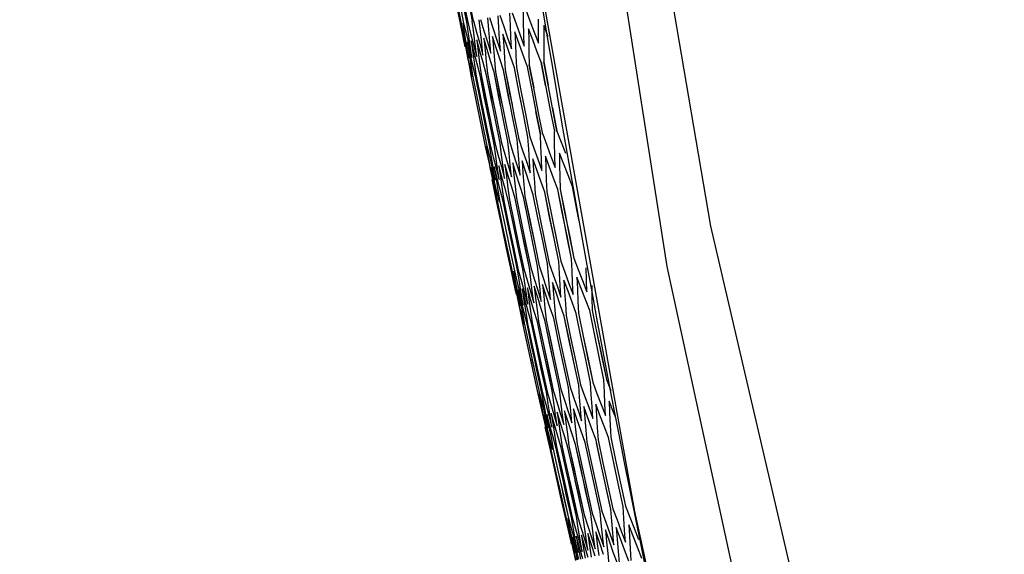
# Model space of a CAD drawing. Header units: inches. Extents: x 0 to 420, y 0 to 297.
# Tile 65 of 90: x 198.39 to 205.08, y 149.74 to 153.38. Entities that reach past the tile are written whole.
import ezdxf

# ---------------------------------------------------------------- set-up
doc = ezdxf.new("R2010")
doc.units = ezdxf.units.IN
doc.header["$LTSCALE"] = 23.1
doc.header["$MEASUREMENT"] = 0
doc.layers.get('0').update_dxf_attribs({"linetype": 'CONTINUOUS'})
doc.layers.add('DIM_PILOTEES', color=7, linetype='CONTINUOUS')
doc.styles.add('TEXTSTYLE_2', font='txt', dxfattribs={"width": 0.7})
doc.dimstyles.new('DIMSTYLE_2', dxfattribs={"dimtxt": 0.18, "dimasz": 3.5, "dimexe": 2, "dimexo": 0, "dimgap": 0.18, "dimtad": 1, "dimzin": 4, "dimdsep": 46, "dimtxsty": 'TEXTSTYLE_2', "dimblk": '_FILLED', "dimblk1": '_FILLED', "dimblk2": '_FILLED', "dimcen": 0.09, "dimazin": 1, "dimtp": 0.5, "dimtm": 0.5, "dimtfac": 1, "dimtdec": -1, "dimtofl": 0, "dimtmove": 0, "dimatfit": 3, "dimldrblk": '_FILLED', "dimfxl": 1, "dimtolj": 1, "dimtzin": 4, "dimarcsym": 0})

# ---------------------------------------------------------------- blocks, each defined once
blk = doc.blocks.new('*D9')
at = {"layer": 'DIM_PILOTEES', "color": 2, "linetype": 'Continuous'}
for p, q in [((186.323086, 149.4649), (168.332352, 133.825796)), ((250.946786, 149.464898), (268.937519, 133.825795))]:
    blk.add_line(p, q, dxfattribs=at)
for start, end in [(89.999999, 220.999994), (319.000004, 89.999999)]:
    blk.add_arc((218.634936, 177.553157), 64.651572, start, end, dxfattribs=at)
for points in [[(167.231803, 137.522881), (169.841771, 135.137914), (168.003992, 138.158273)], [(269.265879, 138.158272), (267.4281, 135.137913), (270.038068, 137.522879)]]:
    blk.add_solid(points, dxfattribs=at)
blk = doc.blocks.new('_FILLED')
at = {"color": 0, "linetype": 'ByBlock'}
blk.add_solid([(0, 0), (-1, 0.142857), (-1, -0.142857)], dxfattribs=at)

msp = doc.modelspace()

# ---------------------------------------------------------------- linework, layer by layer
at = {"color": 3, "linetype": 'Continuous'}
for p, q in [((203.087826, 151.96941), (202.112948, 157.674511)), ((202.791316, 151.695882), (201.883628, 157.478832)), ((202.569776, 150.028319), (201.840889, 154.129318)), ((204.414191, 146.276937), (203.087826, 151.96941)), ((204.020847, 146.026697), (202.791316, 151.695882)), ((203.470811, 145.975936), (202.569776, 150.028319))]:
    msp.add_line(p, q, dxfattribs=at)
at = {"color": 7, "linetype": 'Continuous'}
for p, q in [((201.374717, 153.510145), (201.405729, 153.352841)), ((201.427994, 153.357574), (201.397072, 153.514897)), ((201.402558, 153.516063), (201.433457, 153.358735)), ((201.433972, 153.522739), (201.464748, 153.365385)), ((201.472054, 153.366938), (201.441307, 153.524298)), ((201.351713, 153.505256), (201.398292, 153.26952)), ((201.357769, 153.506543), (201.38885, 153.349252)), ((201.521523, 153.377453), (201.544501, 153.300604)), ((201.577396, 153.307572), (201.570898, 153.387948)), ((201.581901, 153.390286), (201.606263, 153.313734)), ((201.645212, 153.321987), (201.640364, 153.402713)), ((201.653226, 153.405447), (201.678953, 153.329194)), ((201.723987, 153.338732), (201.720818, 153.419814)), ((201.735547, 153.422945), (201.762624, 153.346991)), ((201.813774, 153.357817), (201.812316, 153.439263)), ((201.828924, 153.442793), (201.857336, 153.367136)), ((201.914679, 153.297319), (201.914642, 153.379258)), ((201.382818, 153.347974), (201.398592, 153.269584)), ((201.400412, 153.269957), (201.387064, 153.348873)), ((201.38885, 153.349252), (201.406107, 153.271182)), ((201.414941, 153.273044), (201.402105, 153.35207)), ((201.414941, 153.273044), (201.402107, 153.35207)), ((201.405729, 153.352841), (201.424449, 153.275081)), ((201.405732, 153.352841), (201.406436, 153.350098)), ((201.439285, 153.278217), (201.427999, 153.357573)), ((201.433457, 153.358735), (201.45362, 153.281283)), ((201.433463, 153.358735), (201.45362, 153.281283)), ((201.474463, 153.285694), (201.464739, 153.365385)), ((201.474463, 153.285694), (201.464748, 153.365385)), ((201.472054, 153.366938), (201.49363, 153.289789)), ((201.520492, 153.295477), (201.512372, 153.375507)), ((201.606263, 153.313734), (201.63091, 153.237026)), ((201.650371, 153.241138), (201.645212, 153.321987)), ((201.678953, 153.329194), (201.70497, 153.25277)), ((201.72747, 153.257526), (201.723987, 153.338732)), ((201.762624, 153.346991), (201.789996, 153.270846)), ((201.815551, 153.276248), (201.813774, 153.357817)), ((201.847434, 153.313417), (201.84882, 153.231957)), ((201.875818, 153.237723), (201.847434, 153.313417)), ((201.857336, 153.367136), (201.88605, 153.291266)), ((201.950972, 153.335425), (201.950616, 153.253595)), ((201.980679, 153.260012), (201.950971, 153.335425)), ((201.398292, 153.26952), (201.40667, 153.230106)), ((201.398592, 153.269584), (201.414661, 153.191053)), ((201.408783, 153.230576), (201.400412, 153.269957)), ((201.410239, 153.222744), (201.401423, 153.270172)), ((201.406107, 153.271182), (201.423656, 153.192966)), ((201.428071, 153.193889), (201.414941, 153.273044)), ((201.424449, 153.275081), (201.443457, 153.197175)), ((201.450871, 153.198734), (201.439285, 153.278217)), ((201.45362, 153.281283), (201.474066, 153.203683)), ((201.484481, 153.205877), (201.474463, 153.285694)), ((201.49363, 153.289789), (201.515494, 153.21249)), ((201.528916, 153.215322), (201.520492, 153.295477)), ((201.543484, 153.248811), (201.551525, 153.168764)), ((201.566439, 153.171958), (201.543484, 153.248811)), ((201.544501, 153.300604), (201.567765, 153.223602)), ((201.584202, 153.227073), (201.577396, 153.307572)), ((201.603058, 153.261474), (201.609479, 153.181082)), ((201.627393, 153.184916), (201.603058, 153.261474)), ((201.67354, 153.276455), (201.678313, 153.195714)), ((201.699239, 153.20019), (201.67354, 153.276455)), ((201.70497, 153.25277), (201.731268, 153.176197)), ((201.731268, 153.176197), (201.72747, 153.257526)), ((201.782028, 153.217787), (201.754979, 153.293766)), ((201.75498, 153.293766), (201.758074, 153.212668)), ((201.789996, 153.270846), (201.817646, 153.194557)), ((201.817646, 153.194557), (201.815551, 153.276248)), ((201.88605, 153.291266), (201.915039, 153.215258)), ((201.915039, 153.215258), (201.914679, 153.297319)), ((201.950616, 153.253595), (201.950582, 153.171642)), ((201.413658, 153.221215), (201.427928, 153.142496)), ((201.413658, 153.221215), (201.426873, 153.142272)), ((201.414924, 153.231884), (201.423216, 153.192872)), ((201.423216, 153.192872), (201.441499, 153.114605)), ((201.423656, 153.192966), (201.441499, 153.114605)), ((201.441499, 153.114605), (201.428071, 153.193889)), ((201.448587, 153.146903), (201.429882, 153.224664)), ((201.429882, 153.224664), (201.442629, 153.14562)), ((201.434001, 153.235932), (201.442292, 153.196928)), ((201.442292, 153.196928), (201.462757, 153.119123)), ((201.443457, 153.197175), (201.462757, 153.119123)), ((201.462756, 153.119123), (201.450871, 153.198734)), ((201.477061, 153.152957), (201.456919, 153.230411)), ((201.45692, 153.230411), (201.468122, 153.151038)), ((201.474066, 153.203683), (201.494801, 153.125934)), ((201.494801, 153.125934), (201.484481, 153.205877)), ((201.516339, 153.161307), (201.494781, 153.238459)), ((201.494781, 153.238459), (201.504415, 153.158751)), ((201.515494, 153.21249), (201.537646, 153.135041)), ((201.537646, 153.135041), (201.528916, 153.215322)), ((201.567765, 153.223602), (201.591316, 153.146449)), ((201.591316, 153.146449), (201.584202, 153.227073)), ((201.609479, 153.181082), (201.616207, 153.100566)), ((201.652013, 153.108203), (201.627393, 153.184916)), ((201.63091, 153.237026), (201.655842, 153.160165)), ((201.655842, 153.160165), (201.650371, 153.241138)), ((201.678313, 153.195714), (201.683396, 153.114848)), ((201.725222, 153.123766), (201.699239, 153.20019)), ((201.758074, 153.212668), (201.761484, 153.131446)), ((201.809358, 153.141653), (201.782028, 153.217787)), ((201.84882, 153.231957), (201.850524, 153.150373)), ((201.904481, 153.161875), (201.875818, 153.237723)), ((201.426873, 153.142272), (201.435245, 153.102883)), ((201.427928, 153.142496), (201.442493, 153.063646)), ((201.442629, 153.14562), (201.455674, 153.066446)), ((201.467584, 153.068995), (201.448587, 153.146903)), ((201.468122, 153.151038), (201.479625, 153.071536)), ((201.497492, 153.075353), (201.477061, 153.152957)), ((201.504415, 153.158751), (201.514351, 153.078917)), ((201.538184, 153.084004), (201.516339, 153.161307)), ((201.551525, 153.168764), (201.55987, 153.088592)), ((201.58968, 153.094952), (201.566439, 153.171958)), ((201.683396, 153.114848), (201.688792, 153.033859)), ((201.751489, 153.047185), (201.725222, 153.123766)), ((201.761484, 153.131446), (201.765209, 153.050101)), ((201.836973, 153.065355), (201.809358, 153.141653)), ((201.850524, 153.150373), (201.852547, 153.068666)), ((201.93343, 153.085858), (201.904481, 153.161875)), ((201.950582, 153.171642), (201.950914, 153.089565)), ((201.448448, 153.064926), (201.439724, 153.103826)), ((201.448012, 153.064833), (201.439724, 153.103826)), ((201.442493, 153.063646), (201.457354, 152.984665)), ((201.466283, 152.986563), (201.448012, 153.064833)), ((201.466284, 152.986563), (201.448448, 153.064926)), ((201.455674, 153.066446), (201.469017, 152.987144)), ((201.466424, 153.068748), (201.458135, 153.107745)), ((201.486872, 152.990939), (201.466424, 153.068748)), ((201.486876, 152.990939), (201.467584, 153.068995)), ((201.479625, 153.071536), (201.491427, 152.991907)), ((201.479625, 153.071536), (201.491431, 152.991907)), ((201.518212, 152.997601), (201.497492, 153.075353)), ((201.518219, 152.997601), (201.497492, 153.075353)), ((201.514351, 153.078917), (201.52459, 152.998956)), ((201.560328, 153.00655), (201.538184, 153.084004)), ((201.55987, 153.088592), (201.568521, 153.008294)), ((201.613208, 153.017793), (201.58968, 153.094952)), ((201.616207, 153.100566), (201.623244, 153.019926)), ((201.676918, 153.031335), (201.652013, 153.108203)), ((201.780759, 152.889509), (201.751489, 153.047185)), ((201.782066, 152.889787), (201.751519, 153.047185)), ((201.765209, 153.050101), (201.794394, 152.892407)), ((201.765239, 153.050101), (201.79573, 152.892691)), ((201.836973, 153.065355), (201.867181, 152.907888)), ((201.882692, 152.911185), (201.852547, 153.068666)), ((201.852584, 153.068666), (201.882717, 152.911179)), ((201.93343, 153.085858), (201.963245, 152.928307)), ((201.963274, 152.928301), (201.933472, 153.085858)), ((201.980615, 152.932), (201.950871, 153.089565)), ((201.950914, 153.089565), (201.980644, 152.931993)), ((201.457354, 152.984665), (201.489103, 152.827524)), ((201.457354, 152.984665), (201.488411, 152.827377)), ((201.469016, 152.987144), (201.500003, 152.82984)), ((201.469018, 152.987144), (201.50072, 152.829992)), ((201.51775, 152.833612), (201.486872, 152.990939)), ((201.518504, 152.833772), (201.486876, 152.990939)), ((201.491427, 152.991907), (201.522278, 152.834574)), ((201.491431, 152.991907), (201.523041, 152.834736)), ((201.5489, 152.840232), (201.518212, 152.997601)), ((201.54972, 152.840406), (201.518219, 152.997601)), ((201.52459, 152.998956), (201.55524, 152.841579)), ((201.524598, 152.998956), (201.556073, 152.841756)), ((201.590749, 152.849126), (201.560317, 153.00655)), ((201.591657, 152.849319), (201.560328, 153.00655)), ((201.568521, 153.008294), (201.598904, 152.850859)), ((201.568534, 153.008294), (201.599829, 152.851056)), ((201.643319, 152.860298), (201.613208, 153.017793)), ((201.644337, 152.860515), (201.613225, 153.017793)), ((201.623244, 153.019926), (201.653294, 152.862419)), ((201.623262, 153.019926), (201.654333, 152.862639)), ((201.706642, 152.873757), (201.676918, 153.031335)), ((201.707793, 152.874001), (201.676942, 153.031335)), ((201.688792, 153.033859), (201.718443, 152.876265)), ((201.688816, 153.033859), (201.719619, 152.876515)), ((201.867181, 152.907888), (201.897587, 152.750458)), ((201.913034, 152.753742), (201.882692, 152.911185)), ((201.963245, 152.928307), (201.993257, 152.770794)), ((202.010556, 152.774471), (201.980615, 152.932)), ((201.581411, 152.683252), (201.54972, 152.840406)), ((201.55524, 152.841579), (201.571905, 152.763175)), ((201.556073, 152.841756), (201.587737, 152.684596)), ((201.607414, 152.770723), (201.590749, 152.849126)), ((201.623171, 152.692128), (201.591657, 152.849319)), ((201.598904, 152.850859), (201.615569, 152.772456)), ((201.599829, 152.851056), (201.631309, 152.693858)), ((201.659984, 152.781896), (201.643319, 152.860298)), ((201.67563, 152.703279), (201.644337, 152.860515)), ((201.653294, 152.862419), (201.669959, 152.784016)), ((201.654333, 152.862639), (201.685584, 152.705395)), ((201.723306, 152.795356), (201.706642, 152.873757)), ((201.738819, 152.71671), (201.707793, 152.874001)), ((201.718443, 152.876265), (201.735108, 152.797864)), ((201.719619, 152.876515), (201.750596, 152.719213)), ((201.797423, 152.81111), (201.780759, 152.889509)), ((201.812781, 152.732431), (201.782066, 152.889787)), ((201.794394, 152.892407), (201.811059, 152.814008)), ((201.79573, 152.892691), (201.826387, 152.735324)), ((201.488411, 152.827377), (201.505077, 152.748972)), ((201.489103, 152.827524), (201.52105, 152.670422)), ((201.500003, 152.82984), (201.516669, 152.751436)), ((201.50072, 152.829992), (201.532617, 152.67288)), ((201.534416, 152.755208), (201.51775, 152.833612)), ((201.550327, 152.676645), (201.518504, 152.833772)), ((201.522278, 152.834574), (201.538943, 152.75617)), ((201.523041, 152.834736), (201.554845, 152.677605)), ((201.58223, 152.683426), (201.5489, 152.840232)), ((202.010529, 152.774465), (202.040654, 152.616981)), ((202.040697, 152.616981), (202.010556, 152.774471)), ((201.770066, 152.559462), (201.738819, 152.71671)), ((201.750596, 152.719213), (201.781794, 152.561955)), ((201.843722, 152.575119), (201.812781, 152.732431)), ((201.826387, 152.735324), (201.857273, 152.578)), ((201.928156, 152.593067), (201.897564, 152.750453)), ((201.897587, 152.750458), (201.928191, 152.593067)), ((201.943576, 152.596337), (201.913034, 152.753742)), ((201.993257, 152.770794), (202.023469, 152.613319)), ((201.52105, 152.670422), (201.553195, 152.513359)), ((201.532617, 152.67288), (201.564714, 152.515808)), ((201.582351, 152.519557), (201.550327, 152.676645)), ((201.554845, 152.677605), (201.58685, 152.520514)), ((201.613306, 152.526138), (201.581411, 152.683252)), ((201.587737, 152.684596), (201.619606, 152.527477)), ((201.654894, 152.534979), (201.623171, 152.692128)), ((201.631309, 152.693858), (201.662998, 152.536701)), ((201.707137, 152.546084), (201.67563, 152.703279)), ((201.685584, 152.705395), (201.71705, 152.548192)), ((201.848474, 152.494368), (201.843751, 152.575119)), ((201.857303, 152.578), (201.884015, 152.501987)), ((201.931252, 152.511964), (201.928191, 152.593067)), ((201.943576, 152.596337), (201.971597, 152.520614)), ((202.024836, 152.531856), (202.023469, 152.613319)), ((202.040697, 152.616981), (202.070014, 152.54154)), ((201.553195, 152.513359), (201.570256, 152.43525)), ((201.576135, 152.436485), (201.562015, 152.515234)), ((201.575003, 152.436245), (201.562016, 152.515234)), ((201.564714, 152.515808), (201.583216, 152.438006)), ((201.564716, 152.515808), (201.565564, 152.512446)), ((201.594969, 152.440487), (201.582351, 152.519557)), ((201.594969, 152.440487), (201.582354, 152.519557)), ((201.58685, 152.520514), (201.606771, 152.443014)), ((201.586854, 152.520514), (201.606771, 152.443014)), ((201.6244, 152.446742), (201.613306, 152.526138)), ((201.6244, 152.446742), (201.613313, 152.526138)), ((201.619614, 152.527477), (201.640928, 152.450276)), ((201.664442, 152.455252), (201.654906, 152.534979)), ((201.663011, 152.536701), (201.685703, 152.459795)), ((201.715113, 152.466022), (201.707154, 152.546084)), ((201.717068, 152.548192), (201.74112, 152.471577)), ((201.776444, 152.479058), (201.770089, 152.559462)), ((201.781818, 152.561955), (201.807208, 152.485644)), ((201.934627, 152.430735), (201.931252, 152.511964)), ((201.971597, 152.520614), (201.999929, 152.444643)), ((201.971597, 152.520614), (201.971615, 152.520563)), ((202.026521, 152.450268), (202.024836, 152.531856)), ((202.070014, 152.54154), (202.070038, 152.54148)), ((202.070014, 152.54154), (202.099648, 152.465839)), ((201.606111, 152.372131), (201.594969, 152.440487)), ((201.606771, 152.443014), (201.626977, 152.365363)), ((201.634173, 152.378483), (201.6244, 152.446742)), ((201.640928, 152.450276), (201.662529, 152.372921)), ((201.672822, 152.387221), (201.664442, 152.455252)), ((201.685703, 152.459795), (201.70868, 152.382733)), ((201.723375, 152.385832), (201.715113, 152.466022)), ((201.74112, 152.471577), (201.765455, 152.394803)), ((201.783106, 152.398528), (201.776444, 152.479058)), ((201.807208, 152.485644), (201.832891, 152.409138)), ((201.853507, 152.413492), (201.848474, 152.494368)), ((201.884015, 152.501987), (201.911031, 152.425747)), ((201.961914, 152.447376), (201.965021, 152.366282)), ((201.989842, 152.371595), (201.961914, 152.447376)), ((201.999929, 152.444643), (202.028524, 152.368555)), ((202.028524, 152.368555), (202.026521, 152.450268)), ((202.057428, 152.467678), (202.058846, 152.386226)), ((202.086651, 152.392176), (202.057428, 152.467678)), ((201.570256, 152.43525), (201.587609, 152.356993)), ((201.583375, 152.396861), (201.575003, 152.436245)), ((201.588673, 152.367864), (201.576135, 152.436485)), ((201.578975, 152.395932), (201.587267, 152.35692)), ((201.583216, 152.438006), (201.602006, 152.360054)), ((201.592659, 152.398831), (201.600949, 152.359829)), ((201.621086, 152.281951), (201.606111, 152.372131)), ((201.633674, 152.295874), (201.613839, 152.373391)), ((201.61384, 152.373391), (201.626475, 152.294325)), ((201.64747, 152.28756), (201.634173, 152.378483)), ((201.666498, 152.302853), (201.645269, 152.380071)), ((201.64527, 152.380071), (201.656382, 152.300681)), ((201.662529, 152.372921), (201.684416, 152.295413)), ((201.684416, 152.295413), (201.672822, 152.387221)), ((201.709896, 152.312079), (201.687293, 152.389004)), ((201.687294, 152.389004), (201.696858, 152.309284)), ((201.70868, 152.382733), (201.731942, 152.305515)), ((201.731942, 152.305515), (201.723375, 152.385832)), ((201.739934, 152.400193), (201.747926, 152.320138)), ((201.763892, 152.323559), (201.739934, 152.400193)), ((201.765455, 152.394803), (201.790075, 152.317871)), ((201.790075, 152.317871), (201.783106, 152.398528)), ((201.803222, 152.413645), (201.809614, 152.33325)), ((201.828519, 152.337298), (201.803222, 152.413645)), ((201.832891, 152.409138), (201.858851, 152.33249)), ((201.858851, 152.33249), (201.853507, 152.413492)), ((201.877198, 152.429369), (201.881963, 152.348628)), ((201.903819, 152.353307), (201.877198, 152.429369)), ((201.911031, 152.425747), (201.938316, 152.349381)), ((201.938316, 152.349381), (201.934627, 152.430735)), ((202.018077, 152.29558), (201.989842, 152.371595)), ((202.058846, 152.386226), (202.06058, 152.304648)), ((202.116187, 152.31642), (202.086651, 152.392176)), ((201.587267, 152.35692), (201.605254, 152.278586)), ((201.587609, 152.356993), (201.605254, 152.278586)), ((201.611411, 152.29114), (201.59299, 152.368959)), ((201.59299, 152.368959), (201.607125, 152.290214)), ((201.59299, 152.368959), (201.606002, 152.289975)), ((201.600949, 152.359829), (201.621086, 152.281952)), ((201.602006, 152.360054), (201.621086, 152.281951)), ((201.626977, 152.365363), (201.64747, 152.28756)), ((201.696858, 152.309284), (201.706724, 152.229434)), ((201.732783, 152.234998), (201.709896, 152.312079)), ((201.747926, 152.320138), (201.756222, 152.239955)), ((201.788134, 152.246765), (201.763892, 152.323559)), ((201.809614, 152.33325), (201.816314, 152.252727)), ((201.854107, 152.260766), (201.828519, 152.337298)), ((201.881963, 152.348628), (201.887038, 152.26776)), ((201.930738, 152.277032), (201.903819, 152.353307)), ((201.965021, 152.366282), (201.968441, 152.285063)), ((202.06058, 152.304648), (202.062633, 152.222946)), ((202.145942, 152.240654), (202.116187, 152.31642)), ((201.597949, 152.288265), (201.606324, 152.248864)), ((201.598331, 152.288346), (201.614236, 152.209781)), ((201.616978, 152.210376), (201.599702, 152.288651)), ((201.606002, 152.289975), (201.614375, 152.250583)), ((201.607125, 152.290214), (201.621554, 152.211335)), ((201.616674, 152.210312), (201.608387, 152.249298)), ((201.63012, 152.213171), (201.611411, 152.29114)), ((201.629104, 152.212955), (201.620815, 152.251948)), ((201.626475, 152.294325), (201.639405, 152.215127)), ((201.653796, 152.218205), (201.633674, 152.295874)), ((201.656382, 152.300681), (201.667792, 152.22116)), ((201.688012, 152.225479), (201.666498, 152.302853)), ((201.756222, 152.239955), (201.764822, 152.159644)), ((201.81266, 152.169813), (201.788134, 152.246765)), ((201.816314, 152.252727), (201.82332, 152.172079)), ((201.879962, 152.184118), (201.854107, 152.260766)), ((201.887038, 152.26776), (201.892423, 152.186767)), ((201.957906, 152.200686), (201.930738, 152.277032)), ((201.968441, 152.285063), (201.972175, 152.203719)), ((202.046545, 152.219527), (202.018077, 152.29558)), ((202.175411, 152.083013), (202.145942, 152.240654)), ((202.176661, 152.083279), (202.145986, 152.240654)), ((201.614236, 152.209781), (201.630432, 152.131083)), ((201.621554, 152.211335), (201.636277, 152.132321)), ((201.64912, 152.135051), (201.629104, 152.212955)), ((201.649122, 152.135051), (201.63012, 152.213171)), ((201.639405, 152.215127), (201.652632, 152.135798)), ((201.674206, 152.140384), (201.653796, 152.218205)), ((201.667792, 152.22116), (201.6795, 152.141509)), ((201.667792, 152.22116), (201.679506, 152.141509)), ((201.709812, 152.147952), (201.688012, 152.225479)), ((201.706724, 152.229434), (201.716891, 152.149456)), ((201.755955, 152.15776), (201.732783, 152.234998)), ((201.82332, 152.172079), (201.854798, 152.014871)), ((201.823341, 152.172079), (201.855364, 152.014991)), ((201.911089, 152.026835), (201.879962, 152.184118)), ((201.911775, 152.02698), (201.879988, 152.184118)), ((201.892423, 152.186767), (201.923472, 152.029467)), ((201.89245, 152.186767), (201.924184, 152.029618)), ((201.988548, 152.043297), (201.957906, 152.200686)), ((201.9894, 152.043478), (201.957939, 152.200686)), ((201.972175, 152.203719), (202.002728, 152.046311)), ((201.972209, 152.203719), (202.00361, 152.046499)), ((202.076635, 152.062019), (202.046545, 152.219527)), ((202.077674, 152.06224), (202.046584, 152.219527)), ((202.062633, 152.222946), (202.092622, 152.065417)), ((202.062673, 152.222946), (202.093696, 152.065645)), ((201.630432, 152.131083), (201.66326, 151.974165)), ((201.630432, 152.131079), (201.663107, 151.974133)), ((201.636276, 152.132321), (201.668915, 151.975367)), ((201.636277, 152.132321), (201.66908, 151.975402)), ((201.652632, 152.135798), (201.685169, 151.978821)), ((201.652635, 152.135798), (201.68537, 151.978864)), ((201.706609, 151.983378), (201.674206, 152.140384)), ((201.706856, 151.98343), (201.674211, 152.140384)), ((201.6795, 152.141509), (201.711871, 151.984496)), ((201.679506, 152.141509), (201.712129, 151.984551)), ((201.741995, 151.990898), (201.709812, 152.147952)), ((201.742318, 151.990966), (201.709821, 152.147952)), ((201.716891, 152.149456), (201.749029, 151.992393)), ((201.716901, 152.149456), (201.749368, 151.992465)), ((201.787851, 152.000643), (201.755955, 152.15776)), ((201.788273, 152.000733), (201.755969, 152.15776)), ((201.764822, 152.159644), (201.796663, 152.002516)), ((201.764837, 152.159644), (201.797103, 152.00261)), ((201.844204, 152.01262), (201.81266, 152.169813)), ((201.844747, 152.012735), (201.81268, 152.169813)), ((202.021877, 151.886498), (201.988548, 152.043297)), ((202.021025, 151.886317), (201.9894, 152.043478)), ((202.002728, 152.046311), (202.036057, 151.889512)), ((202.00361, 152.046499), (202.035175, 151.889325)), ((202.109963, 151.905222), (202.076635, 152.062019)), ((202.108923, 151.905001), (202.077674, 152.06224)), ((202.092622, 152.065417), (202.12595, 151.90862)), ((202.093696, 152.065645), (202.124876, 151.908392)), ((202.192074, 152.00462), (202.175411, 152.083013)), ((201.663107, 151.974133), (201.679773, 151.895729)), ((201.66326, 151.974165), (201.696285, 151.817292)), ((201.668915, 151.975367), (201.702245, 151.818559)), ((201.66908, 151.975402), (201.70208, 151.818524)), ((201.685169, 151.978821), (201.718499, 151.822014)), ((201.68537, 151.978864), (201.718299, 151.821971)), ((201.73994, 151.826571), (201.706609, 151.983378)), ((201.739693, 151.826519), (201.706856, 151.98343)), ((201.711871, 151.984496), (201.745201, 151.827689)), ((201.712129, 151.984551), (201.744943, 151.827635)), ((201.775325, 151.834092), (201.741995, 151.990898)), ((201.775002, 151.834024), (201.742318, 151.990966)), ((201.749029, 151.992393), (201.782359, 151.835587)), ((201.749368, 151.992465), (201.782021, 151.835516)), ((201.821181, 151.843839), (201.787851, 152.000643)), ((201.820759, 151.84375), (201.788273, 152.000733)), ((201.796663, 152.002516), (201.829993, 151.845712)), ((201.797103, 152.00261), (201.829552, 151.845618)), ((201.877534, 151.855817), (201.844204, 152.01262)), ((201.876991, 151.855702), (201.844747, 152.012735)), ((201.854798, 152.014871), (201.888128, 151.858069)), ((201.855364, 152.014991), (201.887563, 151.857949)), ((201.944418, 151.870034), (201.911089, 152.026835)), ((201.943732, 151.869888), (201.911775, 152.02698)), ((201.923472, 152.029467), (201.956801, 151.872666)), ((201.924184, 152.029618), (201.956089, 151.872514)), ((202.140407, 151.747809), (202.108923, 151.905001)), ((202.140445, 151.747809), (202.109963, 151.905222)), ((202.124876, 151.908392), (202.156293, 151.751186)), ((202.12595, 151.90862), (202.156332, 151.751186)), ((201.853457, 151.68681), (201.820759, 151.84375)), ((201.853471, 151.68681), (201.821181, 151.843839)), ((201.829552, 151.845618), (201.862213, 151.688672)), ((201.829993, 151.845712), (201.862227, 151.688672)), ((201.909452, 151.698714), (201.876991, 151.855702)), ((201.909472, 151.698714), (201.877534, 151.855817)), ((201.887563, 151.857949), (201.919979, 151.700951)), ((201.888128, 151.858069), (201.919999, 151.700951)), ((201.975912, 151.712841), (201.943732, 151.869888)), ((201.975938, 151.712841), (201.944418, 151.870034)), ((201.956089, 151.872514), (201.988216, 151.715457)), ((201.956801, 151.872666), (201.988243, 151.715457)), ((202.052879, 151.729203), (202.021025, 151.886317)), ((202.052911, 151.729203), (202.021877, 151.886498)), ((202.035175, 151.889325), (202.06697, 151.732198)), ((202.036057, 151.889512), (202.067003, 151.732198)), ((201.696285, 151.817292), (201.729506, 151.660465)), ((201.70208, 151.818524), (201.735277, 151.661688)), ((201.702245, 151.818559), (201.735278, 151.661688)), ((201.718299, 151.821971), (201.751428, 151.665121)), ((201.718499, 151.822014), (201.751431, 151.665121)), ((201.772732, 151.66965), (201.739693, 151.826519)), ((201.772737, 151.66965), (201.73994, 151.826571)), ((201.744943, 151.827635), (201.77796, 151.670761)), ((201.745201, 151.827689), (201.777965, 151.670761)), ((201.807892, 151.677124), (201.775002, 151.834024)), ((201.807901, 151.677124), (201.775325, 151.834092)), ((201.782021, 151.835516), (201.814882, 151.67861)), ((201.782359, 151.835587), (201.814892, 151.67861)), ((201.982286, 151.632438), (201.975937, 151.712841)), ((201.988243, 151.715457), (202.014548, 151.639381)), ((202.057648, 151.648456), (202.052911, 151.729203)), ((202.067003, 151.732198), (202.094592, 151.656402)), ((202.143539, 151.666713), (202.140445, 151.747809)), ((202.156332, 151.751186), (202.185192, 151.675665)), ((201.729506, 151.660465), (201.743626, 151.594855)), ((201.735277, 151.661688), (201.753516, 151.583833)), ((201.735278, 151.661688), (201.735914, 151.659113)), ((201.761968, 151.585613), (201.74796, 151.664384)), ((201.760779, 151.585361), (201.747962, 151.664384)), ((201.751431, 151.665121), (201.771064, 151.587564)), ((201.785261, 151.590563), (201.772732, 151.66965)), ((201.785261, 151.590563), (201.772737, 151.66965)), ((201.77796, 151.670761), (201.798974, 151.593499)), ((201.777965, 151.670761), (201.798974, 151.593499)), ((201.818919, 151.597716), (201.807892, 151.677124)), ((201.818919, 151.597716), (201.807901, 151.677124)), ((201.814892, 151.67861), (201.837255, 151.601638)), ((201.862958, 151.607075), (201.853471, 151.68681)), ((201.862227, 151.688672), (201.885928, 151.611986)), ((201.917403, 151.618647), (201.909471, 151.698714)), ((201.919999, 151.700951), (201.94502, 151.624542)), ((202.014548, 151.639381), (202.041165, 151.563042)), ((202.014548, 151.639381), (202.014568, 151.639321)), ((202.062692, 151.567582), (202.057648, 151.648456)), ((202.094592, 151.656402), (202.122497, 151.580334)), ((202.094592, 151.656402), (202.094617, 151.656332)), ((202.146945, 151.585491), (202.143539, 151.666713)), ((202.185192, 151.675665), (202.21437, 151.599866)), ((202.185192, 151.675665), (202.185221, 151.675588)), ((202.241756, 151.605644), (202.24002, 151.687221)), ((201.743626, 151.594855), (201.763437, 151.503994)), ((201.75695, 151.543385), (201.748578, 151.582769)), ((201.758762, 151.534345), (201.749035, 151.582866)), ((201.753516, 151.583833), (201.772042, 151.505824)), ((201.769151, 151.545974), (201.760779, 151.585361)), ((201.776266, 151.506706), (201.761968, 151.585613)), ((201.771064, 151.587564), (201.790985, 151.509852)), ((201.798079, 151.511341), (201.785261, 151.590563)), ((201.798974, 151.593499), (201.820267, 151.516078)), ((201.830234, 151.518174), (201.818919, 151.597716)), ((201.837255, 151.601638), (201.859902, 151.524505)), ((201.872746, 151.527209), (201.862958, 151.607075)), ((201.885928, 151.611986), (201.90991, 151.535137)), ((201.925637, 151.538451), (201.917403, 151.618647)), ((201.943038, 151.572539), (201.9509, 151.492458)), ((201.968035, 151.496128), (201.943038, 151.572539)), ((201.945006, 151.624585), (201.970318, 151.54798)), ((201.988939, 151.551906), (201.982286, 151.632438)), ((202.010467, 151.586871), (202.016747, 151.506454)), ((202.036763, 151.510736), (202.010467, 151.586871)), ((202.115952, 151.527569), (202.088372, 151.603431)), ((202.088373, 151.603431), (202.093042, 151.52267)), ((202.122497, 151.580334), (202.150665, 151.504142)), ((202.150665, 151.504142), (202.146945, 151.585491)), ((202.176808, 151.622228), (202.179837, 151.541119)), ((202.205657, 151.546636), (202.176808, 151.622228)), ((202.21437, 151.599866), (202.243809, 151.523941)), ((202.243809, 151.523941), (202.241756, 151.605644)), ((201.754922, 151.542963), (201.763215, 151.503947)), ((201.761834, 151.534023), (201.777219, 151.455548)), ((201.761834, 151.534023), (201.776722, 151.455442)), ((201.762827, 151.544627), (201.771116, 151.505628)), ((201.771116, 151.505628), (201.790857, 151.427663)), ((201.772042, 151.505824), (201.790857, 151.427663)), ((201.790857, 151.427663), (201.776266, 151.506706)), ((201.796982, 151.459764), (201.777355, 151.537322)), ((201.777355, 151.537322), (201.791283, 151.458535)), ((201.777355, 151.537322), (201.790054, 151.458274)), ((201.790985, 151.509852), (201.811192, 151.431985)), ((201.811191, 151.431985), (201.798079, 151.511341)), ((201.824221, 151.465556), (201.803223, 151.54282)), ((201.803223, 151.54282), (201.815671, 151.463717)), ((201.820267, 151.516078), (201.841846, 151.438501)), ((201.841846, 151.438501), (201.830234, 151.518174)), ((201.861795, 151.473545), (201.839447, 151.55052)), ((201.839447, 151.55052), (201.850391, 151.471096)), ((201.859902, 151.524505), (201.882833, 151.447213)), ((201.882833, 151.447213), (201.872746, 151.527209)), ((201.909724, 151.483734), (201.886043, 151.560424)), ((201.886043, 151.560424), (201.895459, 151.480674)), ((201.90991, 151.535137), (201.934174, 151.458126)), ((201.934174, 151.458126), (201.925637, 151.538451)), ((201.970318, 151.54798), (201.995899, 151.471246)), ((201.995899, 151.471246), (201.988939, 151.551906)), ((202.016747, 151.506454), (202.023333, 151.425907)), ((202.063334, 151.434446), (202.036763, 151.510736)), ((202.041165, 151.563042), (202.068047, 151.486581)), ((202.068047, 151.486581), (202.062692, 151.567582)), ((202.093042, 151.52267), (202.098021, 151.441782)), ((202.143804, 151.451554), (202.115952, 151.527569)), ((202.179837, 151.541119), (202.183179, 151.459883)), ((202.234774, 151.470894), (202.205657, 151.546636)), ((202.277121, 151.566074), (202.278865, 151.480222)), ((201.776722, 151.455442), (201.785097, 151.41604)), ((201.777219, 151.455548), (201.792894, 151.376933)), ((201.790054, 151.458274), (201.798428, 151.41888)), ((201.791283, 151.458535), (201.805503, 151.379611)), ((201.816894, 151.38205), (201.796982, 151.459764)), ((201.815671, 151.463717), (201.828413, 151.384479)), ((201.845503, 151.388133), (201.824221, 151.465556)), ((201.850391, 151.471096), (201.861632, 151.391539)), ((201.884427, 151.396409), (201.861795, 151.473545)), ((201.895459, 151.480674), (201.905174, 151.400793)), ((201.933687, 151.406882), (201.909724, 151.483734)), ((201.9509, 151.492458), (201.959064, 151.412247)), ((201.99331, 151.419558), (201.968035, 151.496128)), ((202.090189, 151.357978), (202.063334, 151.434446)), ((202.098021, 151.441782), (202.103309, 151.360767)), ((202.17194, 151.375355), (202.143804, 151.451554)), ((202.183179, 151.459883), (202.186834, 151.378521)), ((202.264178, 151.394961), (202.234774, 151.470894)), ((202.278865, 151.480222), (202.280855, 151.398506)), ((201.79859, 151.378158), (201.789379, 151.416952)), ((201.797667, 151.377962), (201.789379, 151.416952)), ((201.792894, 151.376933), (201.80886, 151.29818)), ((201.8174, 151.299995), (201.797667, 151.377962)), ((201.817402, 151.299995), (201.79859, 151.378158)), ((201.805503, 151.379611), (201.820016, 151.300551)), ((201.837093, 151.304181), (201.816894, 151.38205)), ((201.837096, 151.304181), (201.816894, 151.38205)), ((201.828413, 151.384479), (201.84145, 151.305107)), ((201.828413, 151.384479), (201.841454, 151.305107)), ((201.867069, 151.310553), (201.845503, 151.388133)), ((201.861632, 151.391539), (201.87317, 151.311849)), ((201.861632, 151.391539), (201.873178, 151.311849)), ((201.907342, 151.319113), (201.884427, 151.396409)), ((201.905174, 151.400793), (201.91519, 151.320781)), ((201.957932, 151.329866), (201.933687, 151.406882)), ((201.959064, 151.412247), (201.967531, 151.331906)), ((202.018868, 151.342818), (201.99331, 151.419558)), ((202.023333, 151.425907), (202.030225, 151.345232)), ((202.203872, 151.218237), (202.17194, 151.375355)), ((202.204296, 151.218327), (202.171975, 151.375355)), ((202.186834, 151.378521), (202.218671, 151.221382)), ((202.18687, 151.378521), (202.219127, 151.221479)), ((202.295523, 151.237716), (202.264178, 151.394961)), ((202.296146, 151.237848), (202.264219, 151.394961)), ((202.280855, 151.398506), (202.312094, 151.241238)), ((202.280897, 151.398506), (202.312753, 151.241378)), ((201.820016, 151.300551), (201.853836, 151.143845)), ((201.871148, 151.147524), (201.837093, 151.304181)), ((201.870844, 151.14746), (201.837096, 151.304181)), ((201.84145, 151.305107), (201.875477, 151.148444)), ((201.841454, 151.305107), (201.875182, 151.148382)), ((201.900935, 151.153854), (201.867069, 151.310553)), ((201.900696, 151.153804), (201.867076, 151.310553)), ((201.87317, 151.311849), (201.906997, 151.155143)), ((201.873178, 151.311849), (201.906771, 151.155095)), ((201.940953, 151.162359), (201.907342, 151.319113)), ((201.940801, 151.162327), (201.909614, 151.308516)), ((201.91519, 151.320781), (201.948751, 151.164016)), ((201.915202, 151.320781), (201.948617, 151.163988)), ((202.024552, 151.016239), (201.957932, 151.329866)), ((201.967531, 151.331906), (202.03409, 151.018266)), ((202.051772, 151.185911), (202.018868, 151.342818)), ((202.051864, 151.18593), (202.018891, 151.342818)), ((202.030224, 151.345232), (202.063057, 151.188309)), ((202.030248, 151.345232), (202.063173, 151.188333)), ((202.12264, 151.200972), (202.090189, 151.357978)), ((202.122887, 151.201024), (202.090218, 151.357978)), ((202.103309, 151.360767), (202.135678, 151.203743)), ((202.103339, 151.360767), (202.135952, 151.203801)), ((201.80886, 151.29818), (201.842728, 151.141485)), ((201.991181, 151.173033), (201.967254, 151.28595)), ((201.982648, 151.260557), (202.00074, 151.175065)), ((202.328851, 151.080919), (202.295523, 151.237716)), ((202.328228, 151.080787), (202.296146, 151.237848)), ((202.312094, 151.241238), (202.345422, 151.084441)), ((202.312753, 151.241378), (202.344763, 151.084301)), ((202.024593, 151.016248), (201.991181, 151.173033)), ((202.00074, 151.175065), (202.017411, 151.096735)), ((202.118398, 150.872297), (202.051772, 151.185911)), ((202.08501, 151.029089), (202.051864, 151.18593)), ((202.063057, 151.188309), (202.12961, 150.87468)), ((202.063173, 151.188333), (202.09627, 151.031483)), ((202.155969, 151.044172), (202.12264, 151.200972)), ((202.155723, 151.04412), (202.122887, 151.201024)), ((202.135678, 151.203743), (202.169007, 151.046943)), ((202.135952, 151.203801), (202.168732, 151.046885)), ((202.237201, 151.061438), (202.203872, 151.218237)), ((202.236777, 151.061348), (202.204296, 151.218327)), ((202.218671, 151.221382), (202.252, 151.064584)), ((202.219127, 151.221479), (202.251544, 151.064487)), ((201.842728, 151.141485), (201.876792, 150.984833)), ((201.853836, 151.143845), (201.887851, 150.987183)), ((201.887813, 151.069123), (201.870844, 151.14746)), ((201.904479, 150.990717), (201.871148, 151.147524)), ((201.875182, 151.148382), (201.909103, 150.9917)), ((201.875477, 151.148444), (201.908808, 150.991638)), ((201.934504, 150.997099), (201.900696, 151.153804)), ((201.934265, 150.997048), (201.900935, 151.153854)), ((201.906771, 151.155095), (201.940553, 150.998385)), ((201.906997, 151.155143), (201.940327, 150.998337)), ((201.974434, 151.005586), (201.940801, 151.162327)), ((201.974283, 151.005554), (201.940953, 151.162359)), ((201.948617, 151.163988), (201.982215, 151.00724)), ((201.948751, 151.164016), (201.982081, 151.007212)), ((201.85976, 151.063159), (201.876425, 150.984755)), ((201.870843, 151.065516), (201.887509, 150.987111)), ((202.188784, 150.887264), (202.155723, 151.04412)), ((202.188813, 150.887264), (202.155969, 151.044172)), ((202.168732, 151.046885), (202.201737, 150.890018)), ((202.169007, 151.046943), (202.201766, 150.890018)), ((202.26949, 150.90442), (202.236777, 151.061348)), ((202.269524, 150.90442), (202.237201, 151.061438)), ((202.251544, 151.064487), (202.284193, 150.907545)), ((202.252, 151.064584), (202.284229, 150.907545)), ((202.360547, 150.923776), (202.328228, 151.080787)), ((202.360587, 150.923776), (202.328851, 151.080919)), ((202.344763, 151.084301), (202.37701, 150.927276)), ((202.345422, 151.084441), (202.377052, 150.927276)), ((201.876425, 150.984755), (201.911053, 150.828224)), ((201.876792, 150.984833), (201.911053, 150.828224)), ((201.887509, 150.987111), (201.922066, 150.830565)), ((201.887851, 150.987183), (201.922064, 150.830565)), ((201.938927, 150.834149), (201.904479, 150.990717)), ((201.908808, 150.991638), (201.943229, 150.835064)), ((201.909103, 150.9917), (201.943225, 150.835064)), ((201.968524, 150.84044), (201.934265, 150.997048)), ((201.968517, 150.84044), (201.934504, 150.997099)), ((201.940327, 150.998337), (201.974547, 150.841721)), ((201.940553, 150.998385), (201.974539, 150.841721)), ((202.008286, 150.848892), (201.974283, 151.005554)), ((202.00602, 150.85933), (201.974434, 151.005586)), ((201.982081, 151.007212), (202.016034, 150.850539)), ((201.982215, 151.00724), (202.016022, 150.850539)), ((202.058234, 150.859509), (202.024552, 151.016239)), ((202.03409, 151.018266), (202.067712, 150.861523)), ((202.118375, 150.872297), (202.08501, 151.029089)), ((202.09627, 151.031483), (202.129586, 150.87468)), ((202.274187, 150.82366), (202.269524, 150.90442)), ((202.284229, 150.907545), (202.312764, 150.831871)), ((202.363625, 150.84267), (202.360587, 150.923776)), ((202.377052, 150.927276), (202.406782, 150.851963)), ((201.952748, 150.755342), (201.938924, 150.834149)), ((201.951466, 150.755069), (201.938927, 150.834149)), ((201.943225, 150.835064), (201.964029, 150.75776)), ((201.943229, 150.835064), (201.964029, 150.75776)), ((201.980882, 150.76132), (201.968517, 150.84044)), ((201.980882, 150.76132), (201.968523, 150.84044)), ((201.974547, 150.841721), (201.99668, 150.764703)), ((202.019158, 150.769454), (202.008286, 150.848892)), ((202.016034, 150.850539), (202.039465, 150.77385)), ((202.067595, 150.779749), (202.058234, 150.859509)), ((202.067712, 150.861523), (202.092455, 150.785054)), ((202.126221, 150.792209), (202.118398, 150.872297)), ((202.12961, 150.87468), (202.155633, 150.798479)), ((202.19507, 150.806843), (202.188812, 150.887264)), ((202.201766, 150.890018), (202.22902, 150.814176)), ((202.312727, 150.83197), (202.34156, 150.756063)), ((202.367156, 150.757401), (202.363625, 150.84267)), ((201.911053, 150.828224), (201.911745, 150.825383)), ((201.911053, 150.828224), (201.929126, 150.750337)), ((201.934746, 150.751517), (201.919484, 150.830017)), ((201.934185, 150.751398), (201.919485, 150.830017)), ((201.922066, 150.830565), (201.941513, 150.752972)), ((201.99668, 150.764703), (202.019094, 150.687521)), ((202.028713, 150.701373), (202.019158, 150.769454)), ((202.039465, 150.77385), (202.063206, 150.696897)), ((202.077254, 150.699856), (202.067595, 150.779749)), ((202.09243, 150.785132), (202.117473, 150.708432)), ((202.134345, 150.71199), (202.126221, 150.792209)), ((202.155603, 150.798568), (202.181926, 150.722131)), ((202.201632, 150.726291), (202.19507, 150.806843)), ((202.22902, 150.814176), (202.256606, 150.738005)), ((202.279158, 150.74277), (202.274187, 150.82366)), ((202.396277, 150.778503), (202.399209, 150.701598)), ((202.42593, 150.703106), (202.396277, 150.778503)), ((201.929126, 150.750337), (201.947486, 150.672294)), ((201.942557, 150.71201), (201.934185, 150.751398)), ((201.948256, 150.683189), (201.934746, 150.751517)), ((201.938354, 150.711112), (201.946643, 150.672115)), ((201.941513, 150.752972), (201.961246, 150.67522)), ((201.959838, 150.71568), (201.951466, 150.755069)), ((201.96686, 150.676395), (201.952748, 150.755342)), ((201.964029, 150.75776), (201.985112, 150.680295)), ((201.991775, 150.693084), (201.980882, 150.76132)), ((202.04179, 150.610175), (202.028713, 150.701373)), ((202.065896, 150.626559), (202.042533, 150.703312)), ((202.042534, 150.703313), (202.053438, 150.623882)), ((202.087212, 150.61983), (202.077254, 150.699856)), ((202.117502, 150.637532), (202.092848, 150.714007)), ((202.092848, 150.714007), (202.102246, 150.634255)), ((202.117473, 150.708432), (202.142771, 150.631639)), ((202.142771, 150.631639), (202.134345, 150.71199)), ((202.153339, 150.726865), (202.161203, 150.646786)), ((202.179266, 150.650664), (202.153339, 150.726865)), ((202.181926, 150.722131), (202.208499, 150.64561)), ((202.208499, 150.64561), (202.201632, 150.726291)), ((202.224042, 150.741893), (202.230345, 150.661482)), ((202.251227, 150.665963), (202.224042, 150.741893)), ((202.256606, 150.738005), (202.284437, 150.661751)), ((202.284437, 150.661751), (202.279158, 150.74277)), ((202.305004, 150.759102), (202.309716, 150.678353)), ((202.333429, 150.68344), (202.305004, 150.759102)), ((202.34156, 150.756063), (202.370636, 150.680073)), ((202.370636, 150.680073), (202.367156, 150.757401)), ((202.399209, 150.701598), (202.402771, 150.616186)), ((202.441333, 150.664208), (202.42593, 150.703106)), ((202.425945, 150.703066), (202.42593, 150.703106)), ((201.946643, 150.672115), (201.966134, 150.594094)), ((201.947486, 150.672294), (201.966134, 150.594094)), ((201.971771, 150.606545), (201.952396, 150.684153)), ((201.952396, 150.684153), (201.967677, 150.605659)), ((201.952396, 150.684153), (201.967126, 150.605542)), ((201.961246, 150.67522), (201.981264, 150.59731)), ((201.981263, 150.59731), (201.96686, 150.676395)), ((201.993048, 150.61107), (201.972324, 150.688389)), ((201.972324, 150.688389), (201.986169, 150.609587)), ((201.972324, 150.688389), (201.984898, 150.609317)), ((201.985112, 150.680295), (202.006479, 150.602669)), ((202.006479, 150.602669), (201.991775, 150.693084)), ((202.024419, 150.61774), (202.002365, 150.694774)), ((202.002366, 150.694775), (202.014753, 150.615661)), ((202.019094, 150.687521), (202.04179, 150.610175)), ((202.063206, 150.696897), (202.087213, 150.61983)), ((202.102246, 150.634255), (202.111942, 150.55437)), ((202.142464, 150.560797), (202.117502, 150.637532)), ((202.161203, 150.646786), (202.169368, 150.566576)), ((202.205509, 150.574182), (202.179266, 150.650664)), ((202.230345, 150.661482), (202.236952, 150.58094)), ((202.278733, 150.589735), (202.251227, 150.665963)), ((202.309716, 150.678353), (202.314736, 150.597473)), ((202.362183, 150.607465), (202.333429, 150.68344)), ((201.959272, 150.603875), (201.976252, 150.525538)), ((201.978872, 150.526106), (201.963473, 150.591824)), ((201.967126, 150.605542), (201.975501, 150.566138)), ((201.967677, 150.605659), (201.983245, 150.527022)), ((201.967799, 150.564534), (201.976095, 150.525504)), ((201.978064, 150.525935), (201.969777, 150.564922)), ((201.991431, 150.528778), (201.971771, 150.606545)), ((201.984898, 150.609317), (201.993272, 150.569921)), ((201.986169, 150.609587), (202.000305, 150.530646)), ((202.014056, 150.533589), (201.993048, 150.61107)), ((202.014753, 150.615661), (202.027433, 150.53641)), ((202.046754, 150.540542), (202.024419, 150.61774)), ((202.053438, 150.623882), (202.064639, 150.544317)), ((202.08954, 150.549639), (202.065896, 150.626559)), ((202.169368, 150.566576), (202.177835, 150.486233)), ((202.231958, 150.497737), (202.205509, 150.574182)), ((202.236952, 150.58094), (202.243864, 150.500268)), ((202.306431, 150.513567), (202.278733, 150.589735)), ((202.314736, 150.597473), (202.320064, 150.516465)), ((202.391116, 150.531568), (202.362183, 150.607465)), ((202.402771, 150.616186), (202.406486, 150.534834)), ((201.976095, 150.525504), (201.99352, 150.447056)), ((201.976252, 150.525538), (201.993519, 150.447059)), ((201.983245, 150.527022), (201.999104, 150.448243)), ((202.011376, 150.450851), (201.991431, 150.528778)), ((202.000305, 150.530646), (202.014734, 150.451564)), ((202.035347, 150.455946), (202.014056, 150.533589)), ((202.027433, 150.53641), (202.040406, 150.457022)), ((202.027433, 150.53641), (202.040411, 150.457022)), ((202.069371, 150.463178), (202.046754, 150.540542)), ((202.064639, 150.544317), (202.076135, 150.464616)), ((202.064639, 150.544317), (202.076144, 150.464616)), ((202.113464, 150.472551), (202.08954, 150.549639)), ((202.111942, 150.55437), (202.121937, 150.474352)), ((202.167649, 150.484068), (202.142464, 150.560797)), ((202.266265, 150.341124), (202.231958, 150.497737)), ((202.26589, 150.341044), (202.231982, 150.497737)), ((202.243864, 150.500268), (202.278094, 150.343638)), ((202.243889, 150.500268), (202.277745, 150.343564)), ((202.340255, 150.356849), (202.306431, 150.513567)), ((202.320064, 150.516465), (202.3538, 150.359728)), ((202.320096, 150.516465), (202.35362, 150.359689)), ((202.457718, 150.217932), (202.391116, 150.531568)), ((202.406486, 150.534834), (202.439659, 150.377976)), ((201.993519, 150.447059), (202.028465, 150.290588)), ((201.999104, 150.448243), (202.034025, 150.291769)), ((202.014734, 150.451564), (202.049587, 150.295076)), ((202.070115, 150.299439), (202.035352, 150.455946)), ((202.040411, 150.457022), (202.075153, 150.300509)), ((202.103995, 150.306638), (202.06938, 150.463178)), ((202.076144, 150.464616), (202.11073, 150.30807)), ((202.1479, 150.315969), (202.113477, 150.472551)), ((202.121936, 150.474352), (202.156956, 150.317893)), ((202.121951, 150.474352), (202.156337, 150.317762)), ((202.202373, 150.327545), (202.167649, 150.484068)), ((202.201855, 150.327435), (202.167667, 150.484068)), ((202.177835, 150.486233), (202.212493, 150.329696)), ((202.177855, 150.486233), (202.211998, 150.329591)), ((202.340045, 150.356804), (202.310563, 150.494421)), ((202.439659, 150.377976), (202.472988, 150.221178)), ((202.10507, 150.142977), (202.070115, 150.299439)), ((202.075153, 150.300509), (202.110085, 150.144043)), ((202.138798, 150.150146), (202.103995, 150.306638)), ((202.11073, 150.30807), (202.145503, 150.151571)), ((202.182506, 150.159436), (202.1479, 150.315969)), ((202.156337, 150.317762), (202.190906, 150.161221)), ((202.156956, 150.317893), (202.190286, 150.161089)), ((202.23622, 150.170852), (202.201855, 150.327435)), ((202.235702, 150.170742), (202.202373, 150.327545)), ((202.211998, 150.329591), (202.246318, 150.172999)), ((202.212493, 150.329696), (202.245822, 150.172893)), ((202.299969, 150.184402), (202.26589, 150.341044)), ((202.299594, 150.184323), (202.266265, 150.341124)), ((202.277745, 150.343564), (202.311771, 150.186911)), ((202.278094, 150.343638), (202.311423, 150.186837)), ((202.373794, 150.200094), (202.340045, 150.356804)), ((202.373584, 150.200049), (202.340255, 150.356849)), ((202.35362, 150.359689), (202.387308, 150.202966)), ((202.3538, 150.359728), (202.387128, 150.202928)), ((202.028465, 150.290588), (202.063607, 150.134165)), ((202.034025, 150.291769), (202.069142, 150.135341)), ((202.049587, 150.295076), (202.084634, 150.138634)), ((202.138061, 150.149989), (202.121395, 150.228396)), ((202.128116, 150.229825), (202.144782, 150.151418)), ((202.181868, 150.1593), (202.165202, 150.237708)), ((202.046036, 150.212378), (202.062702, 150.133972)), ((202.051583, 150.213557), (202.068249, 150.135151)), ((202.06711, 150.216857), (202.083776, 150.138451)), ((202.104258, 150.142805), (202.087592, 150.221211)), ((202.092618, 150.222279), (202.109284, 150.143873)), ((202.270817, 150.01432), (202.235702, 150.170742)), ((202.270799, 150.01432), (202.23622, 150.170852)), ((202.245822, 150.172893), (202.280871, 150.016457)), ((202.246318, 150.172999), (202.280852, 150.016457)), ((202.334292, 150.027812), (202.299594, 150.184323)), ((202.334268, 150.027812), (202.299969, 150.184402)), ((202.311423, 150.186837), (202.346043, 150.03031)), ((202.311771, 150.186911), (202.346018, 150.03031)), ((202.407798, 150.043436), (202.373584, 150.200049)), ((202.40369, 150.062237), (202.373794, 150.200094)), ((202.387128, 150.202928), (202.421254, 150.046296)), ((202.387308, 150.202966), (202.421223, 150.046296)), ((202.491382, 150.061202), (202.457718, 150.217932)), ((202.472988, 150.221178), (202.506551, 150.064427)), ((202.062702, 150.133972), (202.098946, 149.977788)), ((202.063607, 150.134165), (202.098945, 149.977791)), ((202.068249, 150.135151), (202.104457, 149.978959)), ((202.069142, 150.135341), (202.104456, 149.978959)), ((202.083776, 150.138451), (202.119882, 149.982238)), ((202.084634, 150.138634), (202.11988, 149.982238)), ((202.14023, 149.986563), (202.104258, 150.142805)), ((202.140225, 149.986563), (202.10507, 150.142977)), ((202.109284, 150.143873), (202.145224, 149.987624)), ((202.110085, 150.144043), (202.145218, 149.987624)), ((202.173813, 149.993701), (202.138061, 150.149989)), ((202.173805, 149.993701), (202.138798, 150.150146)), ((202.144782, 150.151418), (202.18049, 149.99512)), ((202.145503, 150.151571), (202.18048, 149.99512)), ((202.217334, 150.002952), (202.181868, 150.1593)), ((202.217321, 150.002952), (202.182506, 150.159436)), ((202.190286, 150.161089), (202.225697, 150.00473)), ((202.190906, 150.161221), (202.225683, 150.00473)), ((202.342138, 149.947731), (202.334292, 150.027812)), ((202.346043, 150.03031), (202.37292, 149.954424)), ((202.414099, 149.963026), (202.407797, 150.043436)), ((202.421254, 150.046296), (202.449352, 149.970666)), ((202.496108, 149.980457), (202.491381, 150.061202)), ((202.506551, 150.064427), (202.535856, 149.989049)), ((202.098945, 149.977791), (202.114332, 149.910677)), ((202.104457, 149.978959), (202.123676, 149.90132)), ((202.131748, 149.90302), (202.116568, 149.981534)), ((202.131145, 149.902891), (202.11657, 149.981534)), ((202.119882, 149.982238), (202.140433, 149.904884)), ((202.153991, 149.907745), (202.140225, 149.986563)), ((202.152677, 149.907466), (202.14023, 149.986563)), ((202.145224, 149.987624), (202.167068, 149.910609)), ((202.186133, 149.914575), (202.173805, 149.993701)), ((202.186133, 149.914575), (202.173813, 149.993701)), ((202.18049, 149.99512), (202.203609, 149.91843)), ((202.228189, 149.923513), (202.217334, 150.002952)), ((202.225697, 150.00473), (202.250084, 149.92832)), ((202.280181, 149.934563), (202.270817, 150.01432)), ((202.280871, 150.016457), (202.306511, 149.940313)), ((202.420703, 149.882483), (202.414099, 149.963026)), ((202.449352, 149.970666), (202.477795, 149.894668)), ((202.501141, 149.899581), (202.496108, 149.980457)), ((202.535856, 149.989049), (202.565502, 149.913315)), ((202.114332, 149.910677), (202.134963, 149.821771)), ((202.130049, 149.850891), (202.119398, 149.900397)), ((202.127879, 149.860975), (202.119495, 149.900418)), ((202.123676, 149.90132), (202.143179, 149.82352)), ((202.139518, 149.8635), (202.131145, 149.902891)), ((202.147213, 149.824361), (202.131748, 149.90302)), ((202.140433, 149.904884), (202.161265, 149.827366)), ((202.16105, 149.868074), (202.152677, 149.907466)), ((202.168041, 149.828785), (202.153991, 149.907745)), ((202.167068, 149.910609), (202.189226, 149.833312)), ((202.198744, 149.83531), (202.186133, 149.914575)), ((202.203609, 149.91843), (202.227071, 149.841359)), ((202.239338, 149.843936), (202.228189, 149.923513)), ((202.250084, 149.92832), (202.274821, 149.851512)), ((202.289841, 149.85467), (202.280181, 149.934563)), ((202.306511, 149.940313), (202.3325, 149.863776)), ((202.350284, 149.867516), (202.342138, 149.947731)), ((202.370174, 149.902129), (202.37796, 149.822036)), ((202.397069, 149.826125), (202.370174, 149.902129)), ((202.37292, 149.954424), (202.400144, 149.878158)), ((202.444558, 149.91794), (202.450801, 149.837518)), ((202.47267, 149.842196), (202.444558, 149.91794)), ((202.477795, 149.894668), (202.506482, 149.818574)), ((202.506482, 149.818574), (202.501141, 149.899581)), ((202.52899, 149.935887), (202.533421, 149.859253)), ((202.558304, 149.860398), (202.52899, 149.935887)), ((202.565502, 149.913315), (202.595394, 149.837472)), ((202.565502, 149.913315), (202.565519, 149.913271)), ((202.125935, 149.86061), (202.134224, 149.821614)), ((202.132762, 149.851666), (202.149322, 149.773448)), ((202.132762, 149.851666), (202.149262, 149.773436)), ((202.168129, 149.777462), (202.147582, 149.854816)), ((202.147582, 149.854816), (202.162689, 149.776287)), ((202.147582, 149.854816), (202.16205, 149.776151)), ((202.161265, 149.827366), (202.182381, 149.749684)), ((202.18238, 149.749684), (202.168041, 149.828785)), ((202.194136, 149.782991), (202.172283, 149.860066)), ((202.172283, 149.860066), (202.185975, 149.781234)), ((202.189226, 149.833312), (202.211648, 149.755905)), ((202.211648, 149.755905), (202.198744, 149.83531)), ((202.230013, 149.790617), (202.206872, 149.867418)), ((202.206872, 149.867418), (202.219125, 149.788279)), ((202.227071, 149.841359), (202.250782, 149.764223)), ((202.250781, 149.764223), (202.239338, 149.843936)), ((202.275777, 149.800344), (202.251367, 149.876876)), ((202.251367, 149.876876), (202.262157, 149.797423)), ((202.274821, 149.851512), (202.2998, 149.774642)), ((202.2998, 149.774642), (202.289841, 149.85467)), ((202.331451, 149.812178), (202.30579, 149.888444)), ((202.30579, 149.888444), (202.315092, 149.808674)), ((202.3325, 149.863776), (202.358732, 149.787168)), ((202.358732, 149.787168), (202.350284, 149.867516)), ((202.400144, 149.878158), (202.427612, 149.801809)), ((202.427611, 149.801809), (202.420703, 149.882483)), ((202.450801, 149.837518), (202.457346, 149.756963)), ((202.501045, 149.766301), (202.47267, 149.842196)), ((202.533421, 149.859253), (202.538635, 149.774241)), ((202.587877, 149.784763), (202.558304, 149.860398)), ((202.134224, 149.821614), (202.137947, 149.806455)), ((202.143179, 149.82352), (202.162967, 149.745557)), ((202.162966, 149.745557), (202.147213, 149.824361)), ((202.149262, 149.773436), (202.155584, 149.743988)), ((202.149322, 149.773448), (202.165987, 149.695044)), ((202.171483, 149.696227), (202.151981, 149.774028)), ((202.16205, 149.776151), (202.170426, 149.736747)), ((202.162689, 149.776287), (202.178083, 149.697613)), ((202.188957, 149.699943), (202.168129, 149.777462)), ((202.185975, 149.781234), (202.199956, 149.70226)), ((202.216269, 149.705751), (202.194136, 149.782991)), ((202.219125, 149.788279), (202.23167, 149.708999)), ((202.253431, 149.713653), (202.230013, 149.790617)), ((202.262157, 149.797423), (202.273241, 149.717833)), ((202.300459, 149.723653), (202.275777, 149.800344)), ((202.315092, 149.808674), (202.32469, 149.728768)), ((202.357381, 149.735756), (202.331451, 149.812178)), ((202.37796, 149.822036), (202.386046, 149.741808)), ((202.424229, 149.749969), (202.397069, 149.826125)), ((202.529703, 149.6902), (202.501045, 149.766301)), ((202.538635, 149.774241), (202.543919, 149.693221)), ((202.617737, 149.708912), (202.587877, 149.784763)), ((202.386046, 149.741808), (202.394433, 149.661447)), ((202.451672, 149.673614), (202.424229, 149.749969)), ((202.457346, 149.756963), (202.464196, 149.676276))]:
    msp.add_line(p, q, dxfattribs=at)
at = {"color": 3, "linetype": 'Continuous'}
msp.add_arc((298.271254, 169.153592), 97.599582, 186.402028, 193.737985, dxfattribs=at)

# ---------------------------------------------------------------- dimensions: what is measured, and where the dimension line sits
at = {"layer": 'DIM_PILOTEES', "color": 2, "linetype": 'Continuous'}
dim = msp.add_angular_dim_3p(base=(218.634937, 242.204729), center=(218.634936, 177.553157), p1=(250.946786, 149.464898), p2=(186.323086, 149.4649), text=' ', dimstyle='DIMSTYLE_2', dxfattribs=at)
dim.commit()
dim.dimension.update_dxf_attribs({"geometry": '*D9', "text_midpoint": (215.229099, 242.114957), "dimtype": 165})

doc.saveas('drawing.dxf')
